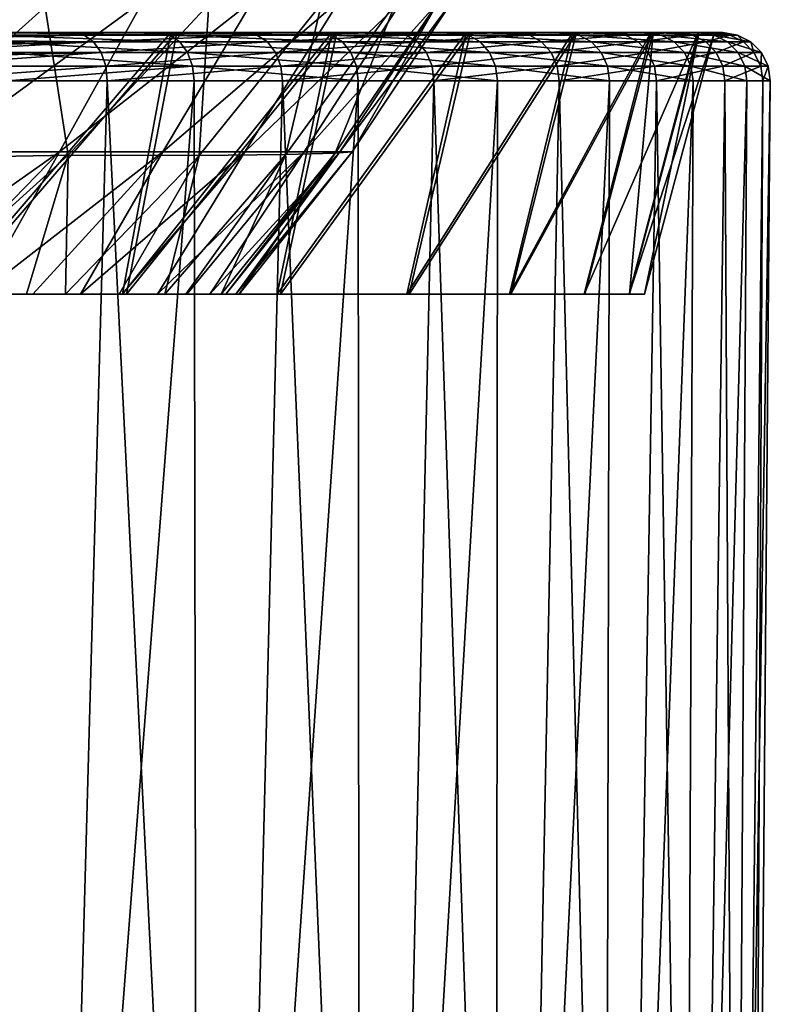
# Model space of a CAD drawing. Header units: metres. Extents: x -136 to 36, y -255 to -20.
# Tile 49 of 60: x 15 to 23, y -68 to -57. Entities that reach past the tile are written whole.
import ezdxf

# ---------------------------------------------------------------- set-up
doc = ezdxf.new("R2010")
doc.units = ezdxf.units.M
doc.layers.add('solid_11422034', color=7, linetype='CONTINUOUS')

msp = doc.modelspace()

# ---------------------------------------------------------------- linework, layer by layer
at = {"layer": 'solid_11422034'}
for points in [[(13.484367, -56.856159, 14.559244), (13.62348, -58.818787, 12.597915), (15.396999, -57.228855, 12.162493)], [(16.427198, -57.162304, -10.804339), (15.547031, -58.746365, -10.225444), (14.254807, -58.746365, -11.961203)], [(15.061817, -57.162304, -12.638366), (16.427198, -57.162304, -10.804339), (14.254807, -58.746365, -11.961203)], [(17.570431, -57.162304, -8.824203), (16.629009, -58.746365, -8.351402), (15.547031, -58.746365, -10.225444)], [(16.427198, -57.162304, -10.804339), (17.570431, -57.162304, -8.824203), (15.547031, -58.746365, -10.225444)], [(18.476053, -57.162304, -6.724734), (17.486109, -58.746365, -6.364423), (16.629009, -58.746365, -8.351402)], [(17.570431, -57.162304, -8.824203), (18.476053, -57.162304, -6.724734), (16.629009, -58.746365, -8.351402)], [(19.131819, -57.162304, -4.534325), (18.106739, -58.746365, -4.291376), (17.486109, -58.746365, -6.364423)], [(18.476053, -57.162304, -6.724734), (19.131819, -57.162304, -4.534325), (17.486109, -58.746365, -6.364423)], [(19.52886, -57.162304, -2.282596), (18.482506, -58.746365, -2.160295), (18.106739, -58.746365, -4.291376)], [(19.131819, -57.162304, -4.534325), (19.52886, -57.162304, -2.282596), (18.106739, -58.746365, -4.291376)], [(19.661806, -57.162304), (18.608328, -58.746365), (18.482506, -58.746365, -2.160295)], [(19.52886, -57.162304, -2.282596), (19.661806, -57.162304), (18.482506, -58.746365, -2.160295)], [(19.511923, -57.175957, 2.354866), (18.608328, -58.746365), (19.661806, -57.162304)], [(15.396999, -57.228855, 12.162493), (13.62348, -58.818787, 12.597915), (15.639475, -58.783146, 10.033989)], [(15.396999, -57.228855, 12.162493), (15.639475, -58.783146, 10.033989), (17.110277, -57.202656, 9.636404)], [(17.110277, -57.202656, 9.636404), (15.639475, -58.783146, 10.033989), (17.00762, -58.784451, 7.481954)], [(18.28738, -57.199219, 7.160719), (17.00762, -58.784451, 7.481954), (17.914263, -58.774261, 4.959248)], [(17.110277, -57.202656, 9.636404), (17.00762, -58.784451, 7.481954), (18.28738, -57.199219, 7.160719)], [(19.066378, -57.188538, 4.736354), (17.914263, -58.774261, 4.959248), (18.433413, -58.760628, 2.468489)], [(18.28738, -57.199219, 7.160719), (17.914263, -58.774261, 4.959248), (19.066378, -57.188538, 4.736354)], [(19.511923, -57.175957, 2.354866), (18.433413, -58.760628, 2.468489), (18.608328, -58.746365)], [(19.066378, -57.188538, 4.736354), (18.433413, -58.760628, 2.468489), (19.511923, -57.175957, 2.354866)], [(15.701495, -57.5, -16.108181), (13.685168, -57.5, -17.85409), (14.779338, -57.5, -16.831903)], [(13.766657, -57.518314, -17.960577), (13.685168, -57.5, -17.85409), (15.701495, -57.5, -16.108181)], [(15.807626, -57.524742, -16.222971), (13.766657, -57.518314, -17.960577), (15.701495, -57.5, -16.108181)], [(13.841082, -57.570759, -18.057674), (13.766657, -57.518314, -17.960577), (15.807626, -57.524742, -16.222971)], [(13.841082, -57.570759, -18.057674), (15.807626, -57.524742, -16.222971), (15.905393, -57.596615, -16.323307)], [(13.841082, -57.570759, -18.057674), (15.905393, -57.596615, -16.323307), (13.903269, -57.651615, -18.138807)], [(16.711342, -57.5, -14.914304), (14.36532, -60.236507, -16.220268), (16.206125, -60.236507, -14.379388)], [(16.711342, -57.5, -14.914304), (14.779338, -57.5, -16.831903), (14.36532, -60.236507, -16.220268)], [(16.774075, -57.5, 14.844226), (16.250135, -60.236507, 14.329885), (14.414905, -60.236507, 16.175993)], [(14.87021, -57.5, 16.752325), (16.774075, -57.5, 14.844226), (14.414905, -60.236507, 16.175993)], [(14.777416, -57.524742, 17.166647), (16.702637, -57.524742, 15.299925), (14.845908, -57.5, 16.900393)], [(16.805941, -57.596615, 15.394552), (16.702637, -57.524742, 15.299925), (14.777416, -57.524742, 17.166647)], [(16.805941, -57.596615, 15.394552), (14.777416, -57.524742, 17.166647), (14.868812, -57.596615, 17.27282)], [(15.701495, -57.5, -16.108181), (14.779338, -57.5, -16.831903), (16.711342, -57.5, -14.914304)], [(14.845908, -57.5, 16.900393), (16.732771, -57.5, 15.03526), (14.87021, -57.5, 16.752325)], [(16.702637, -57.524742, 15.299925), (16.732771, -57.5, 15.03526), (14.845908, -57.5, 16.900393)], [(16.732771, -57.5, 15.03526), (16.774075, -57.5, 14.844226), (14.87021, -57.5, 16.752325)], [(17.481241, -57.5, -14.158044), (15.701495, -57.5, -16.108181), (16.711342, -57.5, -14.914304)], [(15.807626, -57.524742, -16.222971), (15.701495, -57.5, -16.108181), (17.481241, -57.5, -14.158044)], [(17.614101, -57.524742, -14.24111), (15.807626, -57.524742, -16.222971), (17.481241, -57.5, -14.158044)], [(15.905393, -57.596615, -16.323307), (15.807626, -57.524742, -16.222971), (17.614101, -57.524742, -14.24111)], [(15.905393, -57.596615, -16.323307), (17.614101, -57.524742, -14.24111), (17.723042, -57.596615, -14.329188)], [(18.39702, -57.5, -12.779417), (16.206125, -60.236507, -14.379388), (17.825703, -60.236507, -12.31624)], [(18.39702, -57.5, -12.779417), (16.711342, -57.5, -14.914304), (16.206125, -60.236507, -14.379388)], [(18.447975, -57.5, 12.705276), (17.860035, -60.236507, 12.266307), (16.250135, -60.236507, 14.329885)], [(16.774075, -57.5, 14.844226), (18.447975, -57.5, 12.705276), (16.250135, -60.236507, 14.329885)], [(16.702637, -57.524742, 15.299925), (18.393755, -57.524742, 13.21876), (16.732771, -57.5, 15.03526)], [(18.507517, -57.596615, 13.300515), (18.393755, -57.524742, 13.21876), (16.702637, -57.524742, 15.299925)], [(18.507517, -57.596615, 13.300515), (16.702637, -57.524742, 15.299925), (16.805941, -57.596615, 15.394552)], [(17.481241, -57.5, -14.158044), (16.711342, -57.5, -14.914304), (18.39702, -57.5, -12.779417)], [(16.732771, -57.5, 15.03526), (18.380878, -57.5, 12.96749), (16.774075, -57.5, 14.844226)], [(18.393755, -57.524742, 13.21876), (18.380878, -57.5, 12.96749), (16.732771, -57.5, 15.03526)], [(18.380878, -57.5, 12.96749), (18.447975, -57.5, 12.705276), (16.774075, -57.5, 14.844226)], [(19.028593, -57.5, -11.997446), (17.481241, -57.5, -14.158044), (18.39702, -57.5, -12.779417)], [(17.614101, -57.524742, -14.24111), (17.481241, -57.5, -14.158044), (19.028593, -57.5, -11.997446)], [(19.173698, -57.524742, -12.059646), (17.614101, -57.524742, -14.24111), (19.028593, -57.5, -11.997446)], [(17.723042, -57.596615, -14.329188), (17.614101, -57.524742, -14.24111), (19.173698, -57.524742, -12.059646)], [(17.723042, -57.596615, -14.329188), (19.173698, -57.524742, -12.059646), (19.292286, -57.596615, -12.134233)], [(19.804083, -57.5, -10.466723), (17.825703, -60.236507, -12.31624), (19.18137, -60.236507, -10.073593)], [(19.804083, -57.5, -10.466723), (18.39702, -57.5, -12.779417), (17.825703, -60.236507, -12.31624)], [(19.846889, -57.5, 10.383234), (19.205164, -60.236507, 10.028611), (17.860035, -60.236507, 12.266307)], [(18.447975, -57.5, 12.705276), (19.846889, -57.5, 10.383234), (17.860035, -60.236507, 12.266307)], [(18.380878, -57.5, 12.96749), (19.776661, -57.5, 10.720702), (18.447975, -57.5, 12.705276)], [(19.827065, -57.524742, 10.952319), (19.776661, -57.5, 10.720702), (18.380878, -57.5, 12.96749)], [(18.393755, -57.524742, 13.21876), (19.827065, -57.524742, 10.952319), (18.380878, -57.5, 12.96749)], [(19.949692, -57.596615, 11.020058), (19.827065, -57.524742, 10.952319), (18.393755, -57.524742, 13.21876)], [(19.949692, -57.596615, 11.020058), (18.393755, -57.524742, 13.21876), (18.507517, -57.596615, 13.300515)], [(19.028593, -57.5, -11.997446), (18.39702, -57.5, -12.779417), (19.804083, -57.5, -10.466723)], [(19.776661, -57.5, 10.720702), (19.846889, -57.5, 10.383234), (18.447975, -57.5, 12.705276)], [(20.305038, -57.5, -9.68141), (19.028593, -57.5, -11.997446), (19.804083, -57.5, -10.466723)], [(19.173698, -57.524742, -12.059646), (19.028593, -57.5, -11.997446), (20.305038, -57.5, -9.68141)], [(20.464558, -57.524742, -9.709154), (19.173698, -57.524742, -12.059646), (20.305038, -57.5, -9.68141)], [(19.292286, -57.596615, -12.134233), (19.173698, -57.524742, -12.059646), (20.464558, -57.524742, -9.709154)], [(20.919146, -57.5, -8.007458), (19.18137, -60.236507, -10.073593), (20.257195, -60.236507, -7.686767)], [(20.919146, -57.5, -8.007458), (19.804083, -57.5, -10.466723), (19.18137, -60.236507, -10.073593)], [(20.957432, -57.5, 7.908359), (20.271418, -60.236507, 7.649209), (19.205164, -60.236507, 10.028611)], [(19.846889, -57.5, 10.383234), (20.957432, -57.5, 7.908359), (19.205164, -60.236507, 10.028611)], [(19.292286, -57.596615, -12.134233), (20.464558, -57.524742, -9.709154), (20.591127, -57.596615, -9.769203)], [(19.776661, -57.5, 10.720702), (20.898987, -57.5, 8.321589), (19.846889, -57.5, 10.383234)], [(20.982479, -57.524742, 8.532372), (20.898987, -57.5, 8.321589), (19.776661, -57.5, 10.720702)], [(19.827065, -57.524742, 10.952319), (20.982479, -57.524742, 8.532372), (19.776661, -57.5, 10.720702)], [(20.305038, -57.5, -9.68141), (19.804083, -57.5, -10.466723), (20.919146, -57.5, -8.007458)], [(21.112251, -57.596615, 8.585143), (20.982479, -57.524742, 8.532372), (19.827065, -57.524742, 10.952319)], [(21.112251, -57.596615, 8.585143), (19.827065, -57.524742, 10.952319), (19.949692, -57.596615, 11.020058)], [(20.898987, -57.5, 8.321589), (20.957432, -57.5, 7.908359), (19.846889, -57.5, 10.383234)], [(21.734613, -57.5, -5.418137), (20.257195, -60.236507, -7.686767), (21.037146, -60.236507, -5.182963)], [(21.734613, -57.5, -5.418137), (20.919146, -57.5, -8.007458), (20.257195, -60.236507, -7.686767)], [(21.759888, -57.5, 5.313963), (21.044542, -60.236507, 5.153471), (20.271418, -60.236507, 7.649209)], [(20.957432, -57.5, 7.908359), (21.759888, -57.5, 5.313963), (20.271418, -60.236507, 7.649209)], [(21.304108, -57.5, -7.223549), (20.305038, -57.5, -9.68141), (20.919146, -57.5, -8.007458)], [(20.464558, -57.524742, -9.709154), (20.305038, -57.5, -9.68141), (21.304108, -57.5, -7.223549)], [(21.468586, -57.524742, -7.222579), (20.464558, -57.524742, -9.709154), (21.304108, -57.5, -7.223549)], [(20.591127, -57.596615, -9.769203), (20.464558, -57.524742, -9.709154), (21.468586, -57.524742, -7.222579)], [(20.591127, -57.596615, -9.769203), (21.468586, -57.524742, -7.222579), (21.601364, -57.596615, -7.267249)], [(20.898987, -57.5, 8.321589), (21.730366, -57.5, 5.815917), (20.957432, -57.5, 7.908359)], [(21.843803, -57.524742, 5.992835), (21.730366, -57.5, 5.815917), (20.898987, -57.5, 8.321589)], [(20.982479, -57.524742, 8.532372), (21.843803, -57.524742, 5.992835), (20.898987, -57.5, 8.321589)], [(21.304108, -57.5, -7.223549), (20.919146, -57.5, -8.007458), (21.734613, -57.5, -5.418137)], [(21.730366, -57.5, 5.815917), (21.759888, -57.5, 5.313963), (20.957432, -57.5, 7.908359)], [(21.978903, -57.596615, 6.029899), (21.843803, -57.524742, 5.992835), (20.982479, -57.524742, 8.532372)], [(21.978903, -57.596615, 6.029899), (20.982479, -57.524742, 8.532372), (21.112251, -57.596615, 8.585143)], [(22.228767, -57.5, -2.757431), (21.037146, -60.236507, -5.182963), (21.507559, -60.236507, -2.616994)], [(22.228767, -57.5, -2.757431), (21.734613, -57.5, -5.418137), (21.037146, -60.236507, -5.182963)], [(21.759888, -57.5, 5.313963), (21.510468, -60.236507, 2.59266), (21.044542, -60.236507, 5.153471)], [(22.003872, -57.5, -4.673557), (21.304108, -57.5, -7.223549), (21.734613, -57.5, -5.418137)], [(21.468586, -57.524742, -7.222579), (21.304108, -57.5, -7.223549), (22.003872, -57.5, -4.673557)], [(22.171709, -57.524742, -4.634771), (21.468586, -57.524742, -7.222579), (22.003872, -57.5, -4.673557)], [(21.601364, -57.596615, -7.267249), (21.468586, -57.524742, -7.222579), (22.171709, -57.524742, -4.634771)], [(22.399813, -57.5, -0.055637), (21.507559, -60.236507, -2.616994), (21.66671, -60.236507, -0.011201)], [(22.399813, -57.5, -0.055637), (22.228767, -57.5, -2.757431), (21.507559, -60.236507, -2.616994)], [(22.241846, -57.5, 2.652479), (21.66671, -60.236507, -0.011201), (21.510468, -60.236507, 2.59266)], [(21.759888, -57.5, 5.313963), (22.241846, -57.5, 2.652479), (21.510468, -60.236507, 2.59266)], [(21.601364, -57.596615, -7.267249), (22.171709, -57.524742, -4.634771), (22.308838, -57.596615, -4.663436)], [(22.241846, -57.5, 2.652479), (22.399813, -57.5, -0.055637), (21.66671, -60.236507, -0.011201)], [(21.730366, -57.5, 5.815917), (22.263639, -57.5, 3.219316), (21.759888, -57.5, 5.313963)], [(22.398964, -57.524742, 3.369302), (22.263639, -57.5, 3.219316), (21.730366, -57.5, 5.815917)], [(21.843803, -57.524742, 5.992835), (22.398964, -57.524742, 3.369302), (21.730366, -57.5, 5.815917)], [(22.003872, -57.5, -4.673557), (21.734613, -57.5, -5.418137), (22.228767, -57.5, -2.757431)], [(22.263639, -57.5, 3.219316), (22.241846, -57.5, 2.652479), (21.759888, -57.5, 5.313963)], [(22.537498, -57.596615, 3.39014), (22.398964, -57.524742, 3.369302), (21.843803, -57.524742, 5.992835)], [(22.537498, -57.596615, 3.39014), (21.843803, -57.524742, 5.992835), (21.978903, -57.596615, 6.029899)], [(22.401171, -57.5, -2.058492), (22.003872, -57.5, -4.673557), (22.228767, -57.5, -2.757431)], [(22.171709, -57.524742, -4.634771), (22.003872, -57.5, -4.673557), (22.401171, -57.5, -2.058492)], [(22.564075, -57.524742, -1.982003), (22.171709, -57.524742, -4.634771), (22.401171, -57.5, -2.058492)], [(22.308838, -57.596615, -4.663436), (22.171709, -57.524742, -4.634771), (22.564075, -57.524742, -1.982003)], [(22.401171, -57.5, -2.058492), (22.228767, -57.5, -2.757431), (22.399813, -57.5, -0.055637)], [(22.263639, -57.5, 3.219316), (22.399813, -57.5, -0.055637), (22.241846, -57.5, 2.652479)], [(22.263639, -57.5, 3.219316), (22.487104, -57.5, 0.588784), (22.399813, -57.5, -0.055637)], [(22.640182, -57.524742, 0.698545), (22.487104, -57.5, 0.588784), (22.263639, -57.5, 3.219316)], [(22.398964, -57.524742, 3.369302), (22.640182, -57.524742, 0.698545), (22.263639, -57.5, 3.219316)], [(22.308838, -57.596615, -4.663436), (22.564075, -57.524742, -1.982003), (22.703629, -57.596615, -1.994262)], [(22.780207, -57.596615, 0.702865), (22.640182, -57.524742, 0.698545), (22.398964, -57.524742, 3.369302)], [(22.780207, -57.596615, 0.702865), (22.398964, -57.524742, 3.369302), (22.537498, -57.596615, 3.39014)], [(22.487104, -57.5, 0.588784), (22.401171, -57.5, -2.058492), (22.399813, -57.5, -0.055637)], [(22.564075, -57.524742, -1.982003), (22.401171, -57.5, -2.058492), (22.487104, -57.5, 0.588784)], [(22.640182, -57.524742, 0.698545), (22.564075, -57.524742, -1.982003), (22.487104, -57.5, 0.588784)], [(22.703629, -57.596615, -1.994262), (22.564075, -57.524742, -1.982003), (22.640182, -57.524742, 0.698545)], [(22.703629, -57.596615, -1.994262), (22.640182, -57.524742, 0.698545), (22.780207, -57.596615, 0.702865)], [(15.905393, -57.596615, -16.323307), (13.932188, -57.708424, -18.176537), (13.903269, -57.651615, -18.138807)], [(15.905393, -57.596615, -16.323307), (15.982715, -57.708485, -16.40266), (13.932188, -57.708424, -18.176537)], [(14.868812, -57.596615, 17.27282), (14.941094, -57.708485, 17.356791), (16.88764, -57.708485, 15.469391)], [(16.805941, -57.596615, 15.394552), (14.868812, -57.596615, 17.27282), (16.88764, -57.708485, 15.469391)], [(15.905393, -57.596615, -16.323307), (17.723042, -57.596615, -14.329188), (15.982715, -57.708485, -16.40266)], [(17.723042, -57.596615, -14.329188), (17.8092, -57.708485, -14.398849), (15.982715, -57.708485, -16.40266)], [(16.805941, -57.596615, 15.394552), (16.88764, -57.708485, 15.469391), (18.597488, -57.708485, 13.365173)], [(18.507517, -57.596615, 13.300515), (16.805941, -57.596615, 15.394552), (18.597488, -57.708485, 13.365173)], [(17.723042, -57.596615, -14.329188), (19.292286, -57.596615, -12.134233), (17.8092, -57.708485, -14.398849)], [(19.292286, -57.596615, -12.134233), (19.386072, -57.708485, -12.193222), (17.8092, -57.708485, -14.398849)], [(18.507517, -57.596615, 13.300515), (18.597488, -57.708485, 13.365173), (20.046675, -57.708485, 11.07363)], [(19.949692, -57.596615, 11.020058), (18.507517, -57.596615, 13.300515), (20.046675, -57.708485, 11.07363)], [(19.292286, -57.596615, -12.134233), (20.591127, -57.596615, -9.769203), (19.386072, -57.708485, -12.193222)], [(20.591127, -57.596615, -9.769203), (20.691229, -57.708485, -9.816695), (19.386072, -57.708485, -12.193222)], [(19.949692, -57.596615, 11.020058), (20.046675, -57.708485, 11.07363), (21.214886, -57.708485, 8.626879)], [(21.112251, -57.596615, 8.585143), (19.949692, -57.596615, 11.020058), (21.214886, -57.708485, 8.626879)], [(20.591127, -57.596615, -9.769203), (21.601364, -57.596615, -7.267249), (20.691229, -57.708485, -9.816695)], [(21.601364, -57.596615, -7.267249), (21.706377, -57.708485, -7.302577), (20.691229, -57.708485, -9.816695)], [(21.112251, -57.596615, 8.585143), (21.214886, -57.708485, 8.626879), (22.085751, -57.708485, 6.059213)], [(21.978903, -57.596615, 6.029899), (21.112251, -57.596615, 8.585143), (22.085751, -57.708485, 6.059213)], [(21.601364, -57.596615, -7.267249), (22.308838, -57.596615, -4.663436), (21.706377, -57.708485, -7.302577)], [(22.308838, -57.596615, -4.663436), (22.41729, -57.708485, -4.686107), (21.706377, -57.708485, -7.302577)], [(21.978903, -57.596615, 6.029899), (22.085751, -57.708485, 6.059213), (22.64706, -57.708485, 3.406621)], [(22.537498, -57.596615, 3.39014), (21.978903, -57.596615, 6.029899), (22.64706, -57.708485, 3.406621)], [(22.308838, -57.596615, -4.663436), (22.703629, -57.596615, -1.994262), (22.41729, -57.708485, -4.686107)], [(22.703629, -57.596615, -1.994262), (22.814001, -57.708485, -2.003956), (22.41729, -57.708485, -4.686107)], [(22.537498, -57.596615, 3.39014), (22.64706, -57.708485, 3.406621), (22.890951, -57.708485, 0.706282)], [(22.780207, -57.596615, 0.702865), (22.537498, -57.596615, 3.39014), (22.890951, -57.708485, 0.706282)], [(22.703629, -57.596615, -1.994262), (22.780207, -57.596615, 0.702865), (22.814001, -57.708485, -2.003956)], [(22.780207, -57.596615, 0.702865), (22.890951, -57.708485, 0.706282), (22.814001, -57.708485, -2.003956)], [(13.932188, -57.708424, -18.176537), (15.982715, -57.708485, -16.40266), (13.950297, -57.755157, -18.200163)], [(15.982715, -57.708485, -16.40266), (13.975111, -57.84927, -18.232536), (13.950297, -57.755157, -18.200163)], [(15.982715, -57.708485, -16.40266), (16.031923, -57.849266, -16.453163), (13.975111, -57.84927, -18.232536)], [(14.941094, -57.708485, 17.356791), (14.987096, -57.849266, 17.410229), (16.939634, -57.849266, 15.51702)], [(16.88764, -57.708485, 15.469391), (14.941094, -57.708485, 17.356791), (16.939634, -57.849266, 15.51702)], [(15.982715, -57.708485, -16.40266), (17.8092, -57.708485, -14.398849), (16.031923, -57.849266, -16.453163)], [(17.8092, -57.708485, -14.398849), (17.864033, -57.849266, -14.443181), (16.031923, -57.849266, -16.453163)], [(16.88764, -57.708485, 15.469391), (16.939634, -57.849266, 15.51702), (18.654749, -57.849266, 13.406323)], [(18.597488, -57.708485, 13.365173), (16.88764, -57.708485, 15.469391), (18.654749, -57.849266, 13.406323)], [(17.8092, -57.708485, -14.398849), (19.386072, -57.708485, -12.193222), (17.864033, -57.849266, -14.443181)], [(19.386072, -57.708485, -12.193222), (19.445761, -57.849266, -12.230763), (17.864033, -57.849266, -14.443181)], [(18.597488, -57.708485, 13.365173), (18.654749, -57.849266, 13.406323), (20.108397, -57.849266, 11.107725)], [(20.046675, -57.708485, 11.07363), (18.597488, -57.708485, 13.365173), (20.108397, -57.849266, 11.107725)], [(19.386072, -57.708485, -12.193222), (20.691229, -57.708485, -9.816695), (19.445761, -57.849266, -12.230763)], [(20.691229, -57.708485, -9.816695), (20.754934, -57.849266, -9.846919), (19.445761, -57.849266, -12.230763)], [(20.046675, -57.708485, 11.07363), (20.108397, -57.849266, 11.107725), (21.280205, -57.849266, 8.65344)], [(21.214886, -57.708485, 8.626879), (20.046675, -57.708485, 11.07363), (21.280205, -57.849266, 8.65344)], [(20.691229, -57.708485, -9.816695), (21.706377, -57.708485, -7.302577), (20.754934, -57.849266, -9.846919)], [(21.706377, -57.708485, -7.302577), (21.773209, -57.849266, -7.325061), (20.754934, -57.849266, -9.846919)], [(21.214886, -57.708485, 8.626879), (21.280205, -57.849266, 8.65344), (22.153751, -57.849266, 6.077868)], [(22.085751, -57.708485, 6.059213), (21.214886, -57.708485, 8.626879), (22.153751, -57.849266, 6.077868)], [(21.706377, -57.708485, -7.302577), (22.41729, -57.708485, -4.686107), (21.773209, -57.849266, -7.325061)], [(22.41729, -57.708485, -4.686107), (22.486309, -57.849266, -4.700535), (21.773209, -57.849266, -7.325061)], [(22.085751, -57.708485, 6.059213), (22.153751, -57.849266, 6.077868), (22.716789, -57.849266, 3.417109)], [(22.64706, -57.708485, 3.406621), (22.085751, -57.708485, 6.059213), (22.716789, -57.849266, 3.417109)], [(22.41729, -57.708485, -4.686107), (22.814001, -57.708485, -2.003956), (22.486309, -57.849266, -4.700535)], [(22.814001, -57.708485, -2.003956), (22.884243, -57.849266, -2.010126), (22.486309, -57.849266, -4.700535)], [(22.64706, -57.708485, 3.406621), (22.716789, -57.849266, 3.417109), (22.96143, -57.849266, 0.708456)], [(22.890951, -57.708485, 0.706282), (22.64706, -57.708485, 3.406621), (22.96143, -57.849266, 0.708456)], [(22.814001, -57.708485, -2.003956), (22.890951, -57.708485, 0.706282), (22.884243, -57.849266, -2.010126)], [(22.890951, -57.708485, 0.706282), (22.96143, -57.849266, 0.708456), (22.884243, -57.849266, -2.010126)], [(13.975111, -57.84927, -18.232536), (16.031923, -57.849266, -16.453163), (13.989251, -58.004364, -18.250984)], [(16.031923, -57.849266, -16.453163), (16.048138, -58.004364, -16.469814), (13.989251, -58.004364, -18.250984)], [(16.939634, -57.849266, 15.51702), (14.987096, -57.849266, 17.410229), (15.002355, -58.004364, 17.427763)], [(16.939634, -57.849266, 15.51702), (15.002355, -58.004364, 17.427763), (16.956854, -58.004364, 15.532633)], [(16.031923, -57.849266, -16.453163), (17.864033, -57.849266, -14.443181), (16.048138, -58.004364, -16.469814)], [(17.864033, -57.849266, -14.443181), (17.882097, -58.004364, -14.457807), (16.048138, -58.004364, -16.469814)], [(16.939634, -57.849266, 15.51702), (16.956854, -58.004364, 15.532633), (18.673685, -58.004364, 13.4198)], [(18.654749, -57.849266, 13.406323), (16.939634, -57.849266, 15.51702), (18.673685, -58.004364, 13.4198)], [(17.864033, -57.849266, -14.443181), (19.445761, -57.849266, -12.230763), (17.882097, -58.004364, -14.457807)], [(19.445761, -57.849266, -12.230763), (19.465422, -58.004364, -12.243159), (17.882097, -58.004364, -14.457807)], [(18.654749, -57.849266, 13.406323), (18.673685, -58.004364, 13.4198), (20.12879, -58.004364, 11.118876)], [(20.108397, -57.849266, 11.107725), (18.654749, -57.849266, 13.406323), (20.12879, -58.004364, 11.118876)], [(19.445761, -57.849266, -12.230763), (20.754934, -57.849266, -9.846919), (19.465422, -58.004364, -12.243159)], [(20.754934, -57.849266, -9.846919), (20.775919, -58.004364, -9.856913), (19.465422, -58.004364, -12.243159)], [(20.108397, -57.849266, 11.107725), (20.12879, -58.004364, 11.118876), (21.301769, -58.004364, 8.66211)], [(21.280205, -57.849266, 8.65344), (20.108397, -57.849266, 11.107725), (21.301769, -58.004364, 8.66211)], [(20.754934, -57.849266, -9.846919), (21.773209, -57.849266, -7.325061), (20.775919, -58.004364, -9.856913)], [(21.773209, -57.849266, -7.325061), (21.795225, -58.004364, -7.332512), (20.775919, -58.004364, -9.856913)], [(21.280205, -57.849266, 8.65344), (21.301769, -58.004364, 8.66211), (22.176188, -58.004364, 6.083937)], [(22.153751, -57.849266, 6.077868), (21.280205, -57.849266, 8.65344), (22.176188, -58.004364, 6.083937)], [(21.773209, -57.849266, -7.325061), (22.486309, -57.849266, -4.700535), (21.795225, -58.004364, -7.332512)], [(22.486309, -57.849266, -4.700535), (22.50905, -58.004364, -4.70534), (21.795225, -58.004364, -7.332512)], [(22.153751, -57.849266, 6.077868), (22.176188, -58.004364, 6.083937), (22.739784, -58.004364, 3.420493)], [(22.716789, -57.849266, 3.417109), (22.153751, -57.849266, 6.077868), (22.739784, -58.004364, 3.420493)], [(22.486309, -57.849266, -4.700535), (22.884243, -57.849266, -2.010126), (22.50905, -58.004364, -4.70534)], [(22.884243, -57.849266, -2.010126), (22.907391, -58.004364, -2.012218), (22.50905, -58.004364, -4.70534)], [(22.716789, -57.849266, 3.417109), (22.739784, -58.004364, 3.420493), (22.984663, -58.004364, 0.709107)], [(22.96143, -57.849266, 0.708456), (22.716789, -57.849266, 3.417109), (22.984663, -58.004364, 0.709107)], [(22.884243, -57.849266, -2.010126), (22.96143, -57.849266, 0.708456), (22.907391, -58.004364, -2.012218)], [(22.96143, -57.849266, 0.708456), (22.984663, -58.004364, 0.709107), (22.907391, -58.004364, -2.012218)], [(15.365377, -82.618393, -16.818733), (13.23784, -82.653893, -18.539421), (13.989251, -58.004364, -18.250984)], [(15.365377, -82.618393, -16.818733), (13.989251, -58.004364, -18.250984), (16.048138, -58.004364, -16.469814)], [(15.059615, -82.623711, 17.092997), (16.956854, -58.004364, 15.532633), (15.002355, -58.004364, 17.427763)], [(15.059615, -82.623711, 17.092997), (16.995573, -82.587624, 15.16995), (16.956854, -58.004364, 15.532633)], [(17.26795, -82.582184, -14.859237), (15.365377, -82.618393, -16.818733), (16.048138, -58.004364, -16.469814)], [(17.26795, -82.582184, -14.859237), (16.048138, -58.004364, -16.469814), (17.882097, -58.004364, -14.457807)], [(16.995573, -82.587624, 15.16995), (18.673685, -58.004364, 13.4198), (16.956854, -58.004364, 15.532633)], [(16.995573, -82.587624, 15.16995), (18.689487, -82.552155, 13.026665), (18.673685, -58.004364, 13.4198)], [(18.914112, -82.547096, -12.6984), (17.26795, -82.582184, -14.859237), (17.882097, -58.004364, -14.457807)], [(18.914112, -82.547096, -12.6984), (17.882097, -58.004364, -14.457807), (19.465422, -58.004364, -12.243159)], [(18.689487, -82.552155, 13.026665), (20.12879, -58.004364, 11.118876), (18.673685, -58.004364, 13.4198)], [(18.689487, -82.552155, 13.026665), (20.114088, -82.519768, 10.69707), (20.12879, -58.004364, 11.118876)], [(20.295662, -82.515617, -10.348509), (18.914112, -82.547096, -12.6984), (19.465422, -58.004364, -12.243159)], [(20.295662, -82.515617, -10.348509), (19.465422, -58.004364, -12.243159), (20.775919, -58.004364, -9.856913)], [(20.114088, -82.519768, 10.69707), (21.301769, -58.004364, 8.66211), (20.12879, -58.004364, 11.118876)], [(20.114088, -82.519768, 10.69707), (21.249395, -82.492439, 8.214494), (21.301769, -58.004364, 8.66211)], [(21.389618, -82.488815, -7.842219), (20.295662, -82.515617, -10.348509), (20.775919, -58.004364, -9.856913)], [(21.389618, -82.488815, -7.842219), (20.775919, -58.004364, -9.856913), (21.795225, -58.004364, -7.332512)], [(21.249395, -82.492439, 8.214494), (22.176188, -58.004364, 6.083937), (21.301769, -58.004364, 8.66211)], [(21.249395, -82.492439, 8.214494), (22.079369, -82.47123, 5.614683), (22.176188, -58.004364, 6.083937)], [(22.176079, -82.468796, -5.219733), (21.389618, -82.488815, -7.842219), (21.795225, -58.004364, -7.332512)], [(22.176079, -82.468796, -5.219733), (21.795225, -58.004364, -7.332512), (22.50905, -58.004364, -4.70534)], [(22.079369, -82.47123, 5.614683), (22.739784, -58.004364, 3.420493), (22.176188, -58.004364, 6.083937)], [(22.079369, -82.47123, 5.614683), (22.592554, -82.457924, 2.933416), (22.739784, -58.004364, 3.420493)], [(22.642115, -82.456612, -2.522624), (22.176079, -82.468796, -5.219733), (22.50905, -58.004364, -4.70534)], [(22.642115, -82.456612, -2.522624), (22.50905, -58.004364, -4.70534), (22.907391, -58.004364, -2.012218)], [(22.592554, -82.457924, 2.933416), (22.984663, -58.004364, 0.709107), (22.739784, -58.004364, 3.420493)], [(22.592554, -82.457924, 2.933416), (22.781288, -82.452858, 0.208291), (22.984663, -58.004364, 0.709107)], [(22.781288, -82.452858, 0.208291), (22.642115, -82.456612, -2.522624), (22.907391, -58.004364, -2.012218)], [(22.781288, -82.452858, 0.208291), (22.907391, -58.004364, -2.012218), (22.984663, -58.004364, 0.709107)], [(13.433032, -60.236507, -11.105087), (14.254807, -58.746365, -11.961203), (15.547031, -58.746365, -10.225444)], [(14.098357, -60.236507, -10.246866), (13.433032, -60.236507, -11.105087), (15.547031, -58.746365, -10.225444)], [(13.62348, -58.818787, 12.597915), (14.028473, -60.236507, 10.342362), (15.639475, -58.783146, 10.033989)], [(15.639475, -58.783146, 10.033989), (14.028473, -60.236507, 10.342362), (15.201113, -60.236507, 8.525775)], [(14.71067, -60.236507, -9.344708), (14.098357, -60.236507, -10.246866), (15.547031, -58.746365, -10.225444)], [(14.71067, -60.236507, -9.344708), (15.547031, -58.746365, -10.225444), (16.629009, -58.746365, -8.351402)], [(15.270092, -60.236507, -8.399441), (14.71067, -60.236507, -9.344708), (16.629009, -58.746365, -8.351402)], [(15.639475, -58.783146, 10.033989), (15.201113, -60.236507, 8.525775), (15.609035, -60.236507, 7.753591)], [(15.768763, -60.236507, -7.423245), (15.270092, -60.236507, -8.399441), (16.629009, -58.746365, -8.351402)], [(15.639475, -58.783146, 10.033989), (15.609035, -60.236507, 7.753591), (17.00762, -58.784451, 7.481954)], [(17.00762, -58.784451, 7.481954), (15.609035, -60.236507, 7.753591), (16.170599, -60.236507, 6.501702)], [(15.768763, -60.236507, -7.423245), (16.629009, -58.746365, -8.351402), (17.486109, -58.746365, -6.364423)], [(16.201979, -60.236507, -6.42221), (15.768763, -60.236507, -7.423245), (17.486109, -58.746365, -6.364423)], [(17.00762, -58.784451, 7.481954), (16.170599, -60.236507, 6.501702), (16.649555, -60.236507, 5.153249)], [(16.573833, -60.236507, -5.388896), (16.201979, -60.236507, -6.42221), (17.486109, -58.746365, -6.364423)], [(16.573833, -60.236507, -5.388896), (17.486109, -58.746365, -6.364423), (18.106739, -58.746365, -4.291376)], [(16.880869, -60.236507, -4.334346), (16.573833, -60.236507, -5.388896), (18.106739, -58.746365, -4.291376)], [(17.914263, -58.774261, 4.959248), (16.649555, -60.236507, 5.153249), (16.869509, -60.236507, 4.379488)], [(17.00762, -58.784451, 7.481954), (16.649555, -60.236507, 5.153249), (17.914263, -58.774261, 4.959248)], [(17.914263, -58.774261, 4.959248), (16.869509, -60.236507, 4.379488), (17.238543, -60.236507, 2.567474)], [(17.119184, -60.236507, -3.270277), (16.880869, -60.236507, -4.334346), (18.106739, -58.746365, -4.291376)], [(17.119184, -60.236507, -3.270277), (18.106739, -58.746365, -4.291376), (18.482506, -58.746365, -2.160295)], [(17.289528, -60.236507, -2.194438), (17.119184, -60.236507, -3.270277), (18.482506, -58.746365, -2.160295)], [(18.433413, -58.760628, 2.468489), (17.238543, -60.236507, 2.567474), (17.289396, -60.236507, 2.199137)], [(17.914263, -58.774261, 4.959248), (17.238543, -60.236507, 2.567474), (18.433413, -58.760628, 2.468489)], [(18.433413, -58.760628, 2.468489), (17.289396, -60.236507, 2.199137), (17.428785, -60.236507)], [(17.392729, -60.236507, -1.104345), (17.289528, -60.236507, -2.194438), (18.482506, -58.746365, -2.160295)], [(17.392729, -60.236507, -1.104345), (18.608328, -58.746365), (17.428785, -60.236507)], [(17.392729, -60.236507, -1.104345), (18.482506, -58.746365, -2.160295), (18.608328, -58.746365)], [(18.433413, -58.760628, 2.468489), (17.428785, -60.236507), (18.608328, -58.746365)], [(7.011326, -60.236507, 15.956314), (14.414905, -60.236507, 16.175993), (16.250135, -60.236507, 14.329885)], [(8.422416, -60.236507, 15.258621), (7.011326, -60.236507, 15.956314), (16.250135, -60.236507, 14.329885)], [(9.006949, -60.236507, 14.920948), (8.422416, -60.236507, 15.258621), (16.250135, -60.236507, 14.329885)], [(10.853523, -60.236507, 13.636828), (9.006949, -60.236507, 14.920948), (16.250135, -60.236507, 14.329885)], [(16.206125, -60.236507, -14.379388), (9.357731, -60.236507, -14.703146), (10.264552, -60.236507, -14.084109)], [(16.206125, -60.236507, -14.379388), (14.36532, -60.236507, -16.220268), (9.357731, -60.236507, -14.703146)], [(16.206125, -60.236507, -14.379388), (10.264552, -60.236507, -14.084109), (11.130286, -60.236507, -13.411016)], [(10.853523, -60.236507, 13.636828), (16.250135, -60.236507, 14.329885), (17.860035, -60.236507, 12.266307)], [(11.709539, -60.236507, 12.909233), (10.853523, -60.236507, 13.636828), (17.860035, -60.236507, 12.266307)], [(16.206125, -60.236507, -14.379388), (11.130286, -60.236507, -13.411016), (11.945034, -60.236507, -12.691878)], [(12.519129, -60.236507, 12.125694), (11.709539, -60.236507, 12.909233), (17.860035, -60.236507, 12.266307)], [(17.825703, -60.236507, -12.31624), (11.945034, -60.236507, -12.691878), (12.713283, -60.236507, -11.922284)], [(17.825703, -60.236507, -12.31624), (16.206125, -60.236507, -14.379388), (11.945034, -60.236507, -12.691878)], [(12.519129, -60.236507, 12.125694), (17.860035, -60.236507, 12.266307), (19.205164, -60.236507, 10.028611)], [(13.975991, -60.236507, 10.413181), (12.519129, -60.236507, 12.125694), (19.205164, -60.236507, 10.028611)], [(17.825703, -60.236507, -12.31624), (12.713283, -60.236507, -11.922284), (13.433032, -60.236507, -11.105087)], [(17.825703, -60.236507, -12.31624), (13.433032, -60.236507, -11.105087), (14.098357, -60.236507, -10.246866)], [(14.028473, -60.236507, 10.342362), (13.975991, -60.236507, 10.413181), (19.205164, -60.236507, 10.028611)], [(15.201113, -60.236507, 8.525775), (14.028473, -60.236507, 10.342362), (19.205164, -60.236507, 10.028611)], [(19.18137, -60.236507, -10.073593), (14.098357, -60.236507, -10.246866), (14.71067, -60.236507, -9.344708)], [(19.18137, -60.236507, -10.073593), (17.825703, -60.236507, -12.31624), (14.098357, -60.236507, -10.246866)], [(19.18137, -60.236507, -10.073593), (14.71067, -60.236507, -9.344708), (15.270092, -60.236507, -8.399441)], [(15.201113, -60.236507, 8.525775), (19.205164, -60.236507, 10.028611), (20.271418, -60.236507, 7.649209)], [(15.609035, -60.236507, 7.753591), (15.201113, -60.236507, 8.525775), (20.271418, -60.236507, 7.649209)], [(20.257195, -60.236507, -7.686767), (15.270092, -60.236507, -8.399441), (15.768763, -60.236507, -7.423245)], [(20.257195, -60.236507, -7.686767), (19.18137, -60.236507, -10.073593), (15.270092, -60.236507, -8.399441)], [(16.170599, -60.236507, 6.501702), (15.609035, -60.236507, 7.753591), (20.271418, -60.236507, 7.649209)], [(20.257195, -60.236507, -7.686767), (15.768763, -60.236507, -7.423245), (16.201979, -60.236507, -6.42221)], [(16.170599, -60.236507, 6.501702), (20.271418, -60.236507, 7.649209), (21.044542, -60.236507, 5.153471)], [(16.649555, -60.236507, 5.153249), (16.170599, -60.236507, 6.501702), (21.044542, -60.236507, 5.153471)], [(20.257195, -60.236507, -7.686767), (16.201979, -60.236507, -6.42221), (16.573833, -60.236507, -5.388896)], [(21.037146, -60.236507, -5.182963), (16.573833, -60.236507, -5.388896), (16.880869, -60.236507, -4.334346)], [(21.037146, -60.236507, -5.182963), (20.257195, -60.236507, -7.686767), (16.573833, -60.236507, -5.388896)], [(16.649555, -60.236507, 5.153249), (21.044542, -60.236507, 5.153471), (21.510468, -60.236507, 2.59266)], [(16.869509, -60.236507, 4.379488), (16.649555, -60.236507, 5.153249), (21.510468, -60.236507, 2.59266)], [(17.238543, -60.236507, 2.567474), (16.869509, -60.236507, 4.379488), (21.510468, -60.236507, 2.59266)], [(21.037146, -60.236507, -5.182963), (16.880869, -60.236507, -4.334346), (17.119184, -60.236507, -3.270277)], [(21.507559, -60.236507, -2.616994), (17.119184, -60.236507, -3.270277), (17.289528, -60.236507, -2.194438)], [(21.507559, -60.236507, -2.616994), (21.037146, -60.236507, -5.182963), (17.119184, -60.236507, -3.270277)], [(17.238543, -60.236507, 2.567474), (21.510468, -60.236507, 2.59266), (21.66671, -60.236507, -0.011201)], [(17.289396, -60.236507, 2.199137), (17.238543, -60.236507, 2.567474), (21.66671, -60.236507, -0.011201)], [(17.289396, -60.236507, 2.199137), (21.66671, -60.236507, -0.011201), (17.428785, -60.236507)], [(21.507559, -60.236507, -2.616994), (17.289528, -60.236507, -2.194438), (17.392729, -60.236507, -1.104345)], [(21.66671, -60.236507, -0.011201), (17.392729, -60.236507, -1.104345), (17.428785, -60.236507)], [(21.66671, -60.236507, -0.011201), (21.507559, -60.236507, -2.616994), (17.392729, -60.236507, -1.104345)]]:
    msp.add_3dface(points, dxfattribs=at)

doc.saveas('drawing.dxf')
